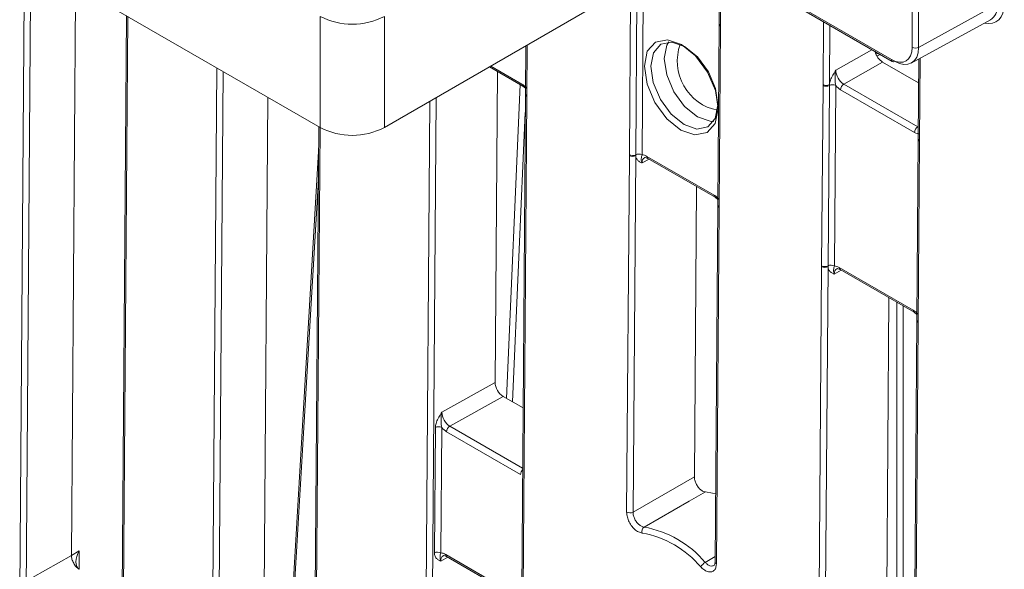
# Model space of a CAD drawing. Header units: millimetres. Extents: x 0 to 2100, y 0 to 1485.
# Tile 88 of 123: x 1348 to 1402, y 1027 to 1057. Entities that reach past the tile are written whole.
import ezdxf

# ---------------------------------------------------------------- set-up
doc = ezdxf.new("R2010")
doc.units = ezdxf.units.MM
doc.header["$LTSCALE"] = 5

msp = doc.modelspace()

# ---------------------------------------------------------------- linework, layer by layer
at = {"color": 7, "linetype": 'Continuous', "lineweight": 15}
for p, q in [((1347.932, 1025.754), (1348.257, 1069.017)), ((1348.609, 1069.014), (1348.284, 1025.752)), ((1397.161, 1055.759), (1397.159, 1066.344)), ((1397.511, 1066.343), (1397.513, 1055.758)), ((1368.046, 1051.341), (1387.05, 1062.311)), ((1385.207, 1061.248), (1396.064, 1054.98)), ((1386.534, 1060.482), (1386.508, 1057.077)), ((1350.368, 1059.505), (1364.511, 1051.341)), ((1350.781, 1027.76), (1351.017, 1059.131)), ((1397.513, 1055.758), (1401.888, 1058.153)), ((1353.822, 1057.512), (1353.559, 1022.566)), ((1364.511, 1051.341), (1364.511, 1057.465)), ((1368.046, 1057.465), (1368.046, 1051.341)), ((1386.508, 1057.028), (1386.433, 1047.088)), ((1386.581, 1056.926), (1386.506, 1046.986)), ((1386.582, 1056.975), (1386.581, 1056.926)), ((1397.11, 1054.891), (1401.48, 1057.283)), ((1375.846, 1055.844), (1375.827, 1053.211)), ((1395.391, 1055.368), (1395.218, 1055.274)), ((1373.836, 1054.684), (1375.679, 1053.62)), ((1395.528, 1054.946), (1393.386, 1053.731)), ((1397.514, 1053.799), (1395.528, 1054.946)), ((1397.524, 1055.118), (1397.491, 1050.737)), ((1374.156, 1037.287), (1374.285, 1054.425)), ((1375.679, 1053.62), (1375.829, 1053.503)), ((1392.165, 1043.719), (1392.24, 1053.659)), ((1392.24, 1053.659), (1392.24, 1053.708)), ((1392.591, 1053.656), (1392.516, 1043.716)), ((1392.592, 1053.706), (1392.591, 1053.656)), ((1392.942, 1053.653), (1392.867, 1043.712)), ((1393.386, 1053.731), (1397.467, 1051.376)), ((1375.826, 1053.162), (1375.501, 1009.899)), ((1375.899, 1053.059), (1375.574, 1009.797)), ((1375.9, 1053.109), (1375.899, 1053.059)), ((1397.29, 1051.071), (1393.209, 1053.427)), ((1361.624, 1053.008), (1361.388, 1021.637)), ((1364.428, 1051.389), (1364.165, 1016.443)), ((1397.491, 1050.688), (1397.416, 1040.748)), ((1397.564, 1050.586), (1397.489, 1040.645)), ((1397.491, 1050.737), (1397.491, 1050.688)), ((1397.564, 1050.635), (1397.564, 1050.586)), ((1364.418, 1050.016), (1362.67, 1020.382)), ((1381.41, 1030.147), (1381.558, 1049.793)), ((1381.558, 1049.793), (1381.558, 1049.842)), ((1381.91, 1049.79), (1381.762, 1030.144)), ((1381.909, 1049.839), (1381.91, 1049.79)), ((1382.529, 1049.752), (1386.234, 1047.613)), ((1382.581, 1049.635), (1386.285, 1047.497)), ((1385.147, 1032.081), (1385.267, 1048.085)), ((1386.285, 1047.497), (1386.435, 1047.38)), ((1386.433, 1047.039), (1386.285, 1027.393)), ((1386.506, 1046.936), (1386.358, 1027.291)), ((1386.506, 1046.986), (1386.506, 1046.936)), ((1391.839, 1000.407), (1392.165, 1043.67)), ((1392.165, 1043.67), (1392.165, 1043.719)), ((1392.517, 1043.667), (1392.191, 1000.404)), ((1392.516, 1043.716), (1392.517, 1043.667)), ((1393.136, 1043.629), (1397.216, 1041.273)), ((1393.188, 1043.512), (1397.268, 1041.157)), ((1395.745, 1024.824), (1395.874, 1041.961)), ((1397.268, 1041.157), (1397.418, 1041.04)), ((1397.415, 1040.698), (1397.09, 997.436)), ((1397.489, 1040.596), (1397.163, 997.334)), ((1397.416, 1040.747), (1397.415, 1040.698)), ((1397.489, 1040.645), (1397.489, 1040.596)), ((1371.217, 1035.649), (1374.156, 1037.287)), ((1374.594, 1036.519), (1371.657, 1034.882)), ((1375.696, 1035.883), (1374.594, 1036.519)), ((1370.807, 1027.898), (1370.859, 1034.806)), ((1371.211, 1034.803), (1371.159, 1027.895)), ((1375.557, 1032.222), (1371.479, 1034.577)), ((1381.762, 1030.144), (1385.147, 1032.081)), ((1348.64, 1026.545), (1350.781, 1027.76)), ((1350.781, 1027.76), (1351.215, 1028.015)), ((1371.428, 1027.812), (1375.506, 1025.457)), ((1371.479, 1027.695), (1375.558, 1025.341)), ((1386.285, 1027.396), (1386.285, 1027.393))]:
    msp.add_line(p, q, dxfattribs=at)
at = {"color": 8, "linetype": 'Continuous', "lineweight": 15}
for p, q in [((1385.28, 1061.29), (1396.012, 1055.095)), ((1386.608, 1060.439), (1386.582, 1056.975)), ((1382.334, 1059.589), (1382.26, 1049.836)), ((1381.558, 1049.842), (1381.629, 1059.182)), ((1381.981, 1059.386), (1381.909, 1049.839)), ((1353.895, 1057.469), (1353.632, 1022.464)), ((1392.24, 1053.708), (1392.266, 1057.173)), ((1392.617, 1056.97), (1392.592, 1053.706)), ((1375.921, 1055.887), (1375.9, 1053.109)), ((1392.948, 1054.499), (1394.94, 1055.629)), ((1373.911, 1054.727), (1375.627, 1053.736)), ((1397.598, 1055.158), (1397.564, 1050.635)), ((1358.538, 1019.631), (1358.802, 1054.637)), ((1359.152, 1054.434), (1358.89, 1019.629)), ((1374.774, 1036.415), (1375.532, 1053.705)), ((1370.25, 1012.87), (1370.55, 1052.787)), ((1370.904, 1052.991), (1370.602, 1012.868)), ((1375.819, 1052.176), (1375.119, 1036.216)), ((1364.502, 1051.346), (1364.238, 1016.341)), ((1397.467, 1051.376), (1397.496, 1051.393)), ((1382.643, 1049.6), (1382.257, 1049.389)), ((1364.406, 1048.476), (1362.747, 1020.337)), ((1393.249, 1043.477), (1392.864, 1043.266)), ((1396.316, 1023.979), (1396.316, 1041.706)), ((1396.67, 1041.502), (1396.67, 1023.775)), ((1371.657, 1034.882), (1375.671, 1032.565)), ((1351.215, 1028.015), (1351.208, 1026.999)), ((1371.538, 1027.662), (1371.156, 1027.448)), ((1385.742, 1027.372), (1386.287, 1027.694))]:
    msp.add_line(p, q, dxfattribs=at)
at = {"color": 7, "linetype": 'Continuous', "lineweight": 15, "flags": 128}
for points in [[(1384.4, 1051.199), (1383.624, 1051.827), (1382.969, 1052.718), (1382.534, 1053.737), (1382.387, 1054.727), (1382.548, 1055.54), (1382.994, 1056.05), (1383.657, 1056.18), (1384.436, 1055.911), (1385.212, 1055.283), (1385.867, 1054.391), (1386.302, 1053.373), (1386.449, 1052.382), (1386.288, 1051.57), (1385.842, 1051.06), (1385.179, 1050.929), (1384.4, 1051.199)], [(1384.609, 1055.805), (1383.898, 1056.051), (1383.293, 1055.932), (1382.886, 1055.466), (1382.739, 1054.725), (1382.874, 1053.82), (1383.27, 1052.89), (1383.869, 1052.077), (1384.577, 1051.503), (1385.288, 1051.257), (1385.893, 1051.376), (1386.301, 1051.842), (1386.448, 1052.583), (1386.313, 1053.488), (1385.916, 1054.418), (1385.318, 1055.232), (1384.609, 1055.805)], [(1385.751, 1031.255), (1384.86, 1030.745), (1382.37, 1029.318)], [(1386.313, 1031.145), (1386.154, 1031.186), (1385.751, 1031.255)]]:
    msp.add_lwpolyline(points, dxfattribs=at)
at = {"color": 8, "linetype": 'Continuous', "lineweight": 15, "flags": 128}
for points in [[(1385.315, 1051.929), (1384.609, 1052.501), (1384.013, 1053.312), (1383.618, 1054.238), (1383.483, 1055.14), (1383.63, 1055.879), (1383.73, 1056.056)], [(1386.211, 1051.681), (1386.024, 1051.684), (1385.315, 1051.929)]]:
    msp.add_lwpolyline(points, dxfattribs=at)
at = {"color": 7, "linetype": 'Continuous', "lineweight": 15}
for centre, radius, start, end in [((1366.278, 1060.877), 3.843, 242.6097, 297.3903), ((1386.956, 1054.994), 2.754, 160.1933, 258.9314), ((1397.338, 1056.101), 0.385, 242.6425, 297.079), ((1396.115, 1055.093), 0.124, 245.3602, 304.6041), ((1392.419, 1054.052), 0.388, 242.571, 296.5642), ((1392.419, 1054.004), 0.388, 242.5867, 296.3594), ((1392.763, 1053.308), 0.388, 62.5867, 116.3594), ((1393.594, 1053.407), 0.385, 122.6294, 177.0819), ((1366.278, 1054.753), 3.843, 242.6097, 297.3903), ((1397.674, 1051.052), 0.385, 122.6294, 177.0819), ((1381.737, 1050.186), 0.388, 242.5867, 296.3594), ((1381.737, 1050.137), 0.388, 242.571, 296.5642), ((1382.082, 1049.491), 0.388, 62.5867, 116.3594), ((1392.344, 1044.063), 0.388, 242.5867, 296.3594), ((1392.343, 1044.014), 0.388, 242.571, 296.5642), ((1392.688, 1043.368), 0.388, 62.5867, 116.3594), ((1371.032, 1034.459), 0.388, 62.571, 116.5642), ((1371.862, 1034.558), 0.384, 122.3153, 177.1073), ((1381.589, 1030.491), 0.388, 242.571, 296.5642), ((1382.541, 1029.08), 0.293, 125.5478, 197.7072), ((1381.373, 1023.697), 5.709, 40.0663, 79.9391), ((1381.304, 1023.595), 5.479, 40.0663, 79.9391), ((1370.98, 1027.551), 0.388, 62.571, 116.5642), ((1386.074, 1026.802), 0.659, 120.2328, 150.9747)]:
    msp.add_arc(centre, radius, start, end, dxfattribs=at)
at = {"color": 8, "linetype": 'Continuous', "lineweight": 15}
for centre, radius, start, end in [((1386.631, 1057.087), 0.123, 184.8453, 246.4236), ((1386.63, 1057.038), 0.123, 184.8665, 246.4025), ((1396.131, 1055.08), 0.12, 172.814, 235.8738), ((1375.747, 1053.72), 0.121, 172.2725, 235.8365), ((1375.949, 1053.172), 0.123, 184.8453, 246.4237), ((1375.949, 1053.221), 0.123, 184.8665, 246.4025), ((1397.61, 1050.745), 0.119, 183.8618, 247.4071), ((1397.61, 1050.696), 0.119, 183.8858, 247.3832), ((1382.649, 1049.735), 0.121, 172.2826, 235.737), ((1386.353, 1047.597), 0.121, 172.2725, 235.8365), ((1386.556, 1047.098), 0.123, 184.8665, 246.4025), ((1386.555, 1047.049), 0.123, 184.8453, 246.4237), ((1393.259, 1043.614), 0.124, 173.2493, 234.7704), ((1397.34, 1041.258), 0.125, 173.2757, 234.4847), ((1397.534, 1040.706), 0.119, 183.8618, 247.4071), ((1397.535, 1040.756), 0.119, 183.8858, 247.3832), ((1375.945, 1032.202), 0.388, 135.0075, 176.9615), ((1371.547, 1027.795), 0.121, 172.2471, 235.7725), ((1386.407, 1027.403), 0.123, 184.8453, 246.4237)]:
    msp.add_arc(centre, radius, start, end, dxfattribs=at)
for centre, major_axis, ratio, start_param, end_param in [((1400.738, 1059.018), (-1.048, 1.849), 0.582353, 2.645888, 3.931512), ((1382.701, 1049.134), (-0.312, 0.542), 0.582321, 6.272393, 7.069493), ((1393.307, 1043.011), (-0.312, 0.542), 0.582321, 6.272393, 7.069493), ((1371.599, 1027.194), (-0.31, 0.543), 0.584409, 6.277233, 7.071225)]:
    msp.add_ellipse(centre, major_axis=major_axis, ratio=ratio, start_param=start_param, end_param=end_param, dxfattribs=at)
at = {"color": 7, "linetype": 'Continuous', "lineweight": 15}
for centre, major_axis, ratio, start_param, end_param in [((1400.561, 1058.917), (-0.928, 1.629), 0.582346, 3.131573, 3.930333), ((1396.012, 1056.422), (-0.812, 1.408), 0.577294, 2.356466, 3.927262), ((1396.188, 1056.524), (-0.933, 1.627), 0.577985, 2.358185, 3.928981), ((1395.531, 1055.459), (-0.308, 0.544), 0.582442, 1.12833, 2.360641), ((1395.535, 1055.958), (0.317, 0.539), 0.582442, 2.773701, 3.518288), ((1393.392, 1054.245), (-0.308, 0.544), 0.58649, 0.789937, 2.360657), ((1375.622, 1053.019), (-0.432, 0.761), 0.582442, 5.053872, 5.502233), ((1393.215, 1054.144), (-0.432, 0.761), 0.582442, 1.912279, 2.360641), ((1397.295, 1051.789), (-0.432, 0.761), 0.582353, 2.360715, 2.809077), ((1382.524, 1049.034), (-0.432, 0.761), 0.582353, 5.502308, 5.950669), ((1386.228, 1046.895), (-0.432, 0.761), 0.582442, 5.053872, 5.502233), ((1393.13, 1042.911), (-0.432, 0.761), 0.582353, 5.502308, 5.950669), ((1397.211, 1040.555), (-0.432, 0.761), 0.582442, 5.053872, 5.502233), ((1374.598, 1037.032), (-0.308, 0.544), 0.582397, 0.789843, 2.360639), ((1371.661, 1035.395), (-0.31, 0.543), 0.584409, 0.788039, 2.358836), ((1371.484, 1035.295), (-0.432, 0.761), 0.582397, 1.912202, 2.360639), ((1351.661, 1027.762), (0.444, 0.769), 0.577335, 1.575127, 3.137194), ((1371.422, 1027.094), (-0.432, 0.761), 0.582397, 5.502232, 5.95067)]:
    msp.add_ellipse(centre, major_axis=major_axis, ratio=ratio, start_param=start_param, end_param=end_param, dxfattribs=at)
for points, knots in [([(1386.508, 1057.077), (1386.508, 1057.065), (1386.508, 1057.048), (1386.508, 1057.032), (1386.508, 1057.028)], [0, 0, 0, 0, 0.73522, 1, 1, 1, 1]), ([(1392.592, 1053.706), (1392.601, 1053.763), (1392.624, 1053.91), (1392.734, 1054.155), (1392.854, 1054.354), (1392.927, 1054.467), (1392.947, 1054.497), (1392.948, 1054.499)], [0, 0, 0, 0, 0.2171826, 0.5530263, 0.8769859, 0.9944494, 1, 1, 1, 1]), ([(1392.948, 1054.499), (1392.948, 1054.497), (1392.938, 1054.459), (1392.91, 1054.323), (1392.9, 1054.095), (1392.909, 1053.846), (1392.932, 1053.708), (1392.942, 1053.653)], [0, 0, 0, 0, 0.006601, 0.146171, 0.501239, 0.799231, 1, 1, 1, 1]), ([(1375.827, 1053.211), (1375.827, 1053.199), (1375.826, 1053.183), (1375.826, 1053.167), (1375.826, 1053.162)], [0, 0, 0, 0, 0.7006625, 1, 1, 1, 1]), ([(1382.257, 1049.389), (1382.256, 1049.389), (1382.236, 1049.398), (1382.165, 1049.43), (1382.046, 1049.495), (1381.939, 1049.62), (1381.918, 1049.742), (1381.91, 1049.79)], [0, 0, 0, 0, 0.005551, 0.123014, 0.446974, 0.782817, 1, 1, 1, 1]), ([(1382.26, 1049.836), (1382.25, 1049.801), (1382.225, 1049.717), (1382.213, 1049.623), (1382.221, 1049.507), (1382.247, 1049.417), (1382.257, 1049.39), (1382.257, 1049.389)], [0, 0, 0, 0, 0.200769, 0.498761, 0.853829, 0.993399, 1, 1, 1, 1]), ([(1382.394, 1049.676), (1382.397, 1049.678), (1382.408, 1049.687), (1382.46, 1049.692), (1382.544, 1049.653), (1382.581, 1049.635)], [0, 0, 0, 0, 0.2024162, 0.6503478, 1, 1, 1, 1]), ([(1386.433, 1047.088), (1386.433, 1047.076), (1386.433, 1047.06), (1386.433, 1047.044), (1386.433, 1047.039)], [0, 0, 0, 0, 0.7006625, 1, 1, 1, 1]), ([(1392.864, 1043.266), (1392.863, 1043.266), (1392.843, 1043.275), (1392.771, 1043.306), (1392.652, 1043.372), (1392.546, 1043.497), (1392.525, 1043.619), (1392.517, 1043.667)], [0, 0, 0, 0, 0.005551, 0.123014, 0.446974, 0.782817, 1, 1, 1, 1]), ([(1392.864, 1043.266), (1392.863, 1043.267), (1392.854, 1043.294), (1392.827, 1043.384), (1392.82, 1043.5), (1392.832, 1043.594), (1392.857, 1043.678), (1392.867, 1043.712)], [0, 0, 0, 0, 0.006601, 0.146171, 0.501239, 0.799231, 1, 1, 1, 1]), ([(1393, 1043.553), (1393.004, 1043.555), (1393.014, 1043.564), (1393.066, 1043.569), (1393.151, 1043.53), (1393.188, 1043.512)], [0, 0, 0, 0, 0.202416, 0.650348, 1, 1, 1, 1]), ([(1370.859, 1034.806), (1370.867, 1034.88), (1370.885, 1035.042), (1371.003, 1035.305), (1371.123, 1035.504), (1371.196, 1035.617), (1371.216, 1035.648), (1371.217, 1035.649)], [0, 0, 0, 0, 0.265439, 0.580585, 0.884575, 0.994792, 1, 1, 1, 1]), ([(1371.211, 1034.803), (1371.201, 1034.858), (1371.178, 1034.996), (1371.169, 1035.245), (1371.179, 1035.473), (1371.207, 1035.609), (1371.217, 1035.647), (1371.217, 1035.649)], [0, 0, 0, 0, 0.2007725, 0.4987705, 0.8538349, 0.9933992, 1, 1, 1, 1]), ([(1385.147, 1032.081), (1385.151, 1032.021), (1385.16, 1031.9), (1385.235, 1031.702), (1385.347, 1031.521), (1385.486, 1031.374), (1385.628, 1031.281), (1385.713, 1031.263), (1385.751, 1031.255)], [0, 0, 0, 0, 0.172518, 0.345036, 0.51754, 0.690032, 0.862525, 1, 1, 1, 1]), ([(1382.261, 1028.99), (1382.194, 1029.005), (1382.06, 1029.035), (1381.848, 1029.19), (1381.659, 1029.405), (1381.511, 1029.665), (1381.424, 1029.925), (1381.414, 1030.078), (1381.41, 1030.147)], [0, 0, 0, 0, 0.171732, 0.343465, 0.515184, 0.68689, 0.858597, 1, 1, 1, 1]), ([(1381.762, 1030.144), (1381.765, 1030.095), (1381.771, 1029.986), (1381.833, 1029.8), (1381.938, 1029.614), (1382.074, 1029.46), (1382.226, 1029.35), (1382.322, 1029.329), (1382.37, 1029.318)], [0, 0, 0, 0, 0.141408, 0.313115, 0.484817, 0.65653, 0.828262, 1, 1, 1, 1]), ([(1351.215, 1026.994), (1351.159, 1027.035), (1351.046, 1027.118), (1350.902, 1027.319), (1350.801, 1027.548), (1350.788, 1027.689), (1350.781, 1027.76)], [0, 0, 0, 0, 0.2458986, 0.4972657, 0.7486329, 1, 1, 1, 1]), ([(1371.156, 1027.448), (1371.155, 1027.449), (1371.135, 1027.458), (1371.063, 1027.489), (1370.945, 1027.555), (1370.829, 1027.689), (1370.814, 1027.832), (1370.807, 1027.898)], [0, 0, 0, 0, 0.005208, 0.115425, 0.419415, 0.734561, 1, 1, 1, 1]), ([(1371.159, 1027.895), (1371.149, 1027.861), (1371.124, 1027.777), (1371.112, 1027.683), (1371.119, 1027.567), (1371.146, 1027.477), (1371.155, 1027.45), (1371.156, 1027.448)], [0, 0, 0, 0, 0.200772, 0.49877, 0.853835, 0.993399, 1, 1, 1, 1]), ([(1371.292, 1027.735), (1371.296, 1027.738), (1371.307, 1027.747), (1371.362, 1027.751), (1371.444, 1027.712), (1371.479, 1027.695)], [0, 0, 0, 0, 0.22553, 0.665319, 1, 1, 1, 1]), ([(1386.358, 1027.291), (1386.351, 1027.214), (1386.336, 1027.06), (1386.228, 1026.907), (1386.069, 1026.835), (1385.873, 1026.855), (1385.672, 1026.955), (1385.552, 1027.07), (1385.497, 1027.122)], [0, 0, 0, 0, 0.171732, 0.343465, 0.515184, 0.68689, 0.858597, 1, 1, 1, 1]), ([(1386.282, 1027.396), (1386.283, 1027.384), (1386.288, 1027.316), (1386.257, 1027.242), (1386.24, 1027.21), (1386.225, 1027.207), (1386.221, 1027.207)], [0, 0, 0, 0, 0.082862, 0.475911, 0.870228, 1, 1, 1, 1])]:
    msp.add_open_spline(points, degree=3, knots=knots, dxfattribs=at)
at = {"color": 8, "linetype": 'Continuous', "lineweight": 15}
msp.add_open_spline([(1385.742, 1027.372), (1385.78, 1027.334), (1385.866, 1027.252), (1386.008, 1027.182), (1386.136, 1027.162), (1386.196, 1027.197), (1386.22, 1027.211)], degree=3, knots=[0, 0, 0, 0, 0.235672, 0.521841, 0.808, 1, 1, 1, 1], dxfattribs=at)

doc.saveas('drawing.dxf')
